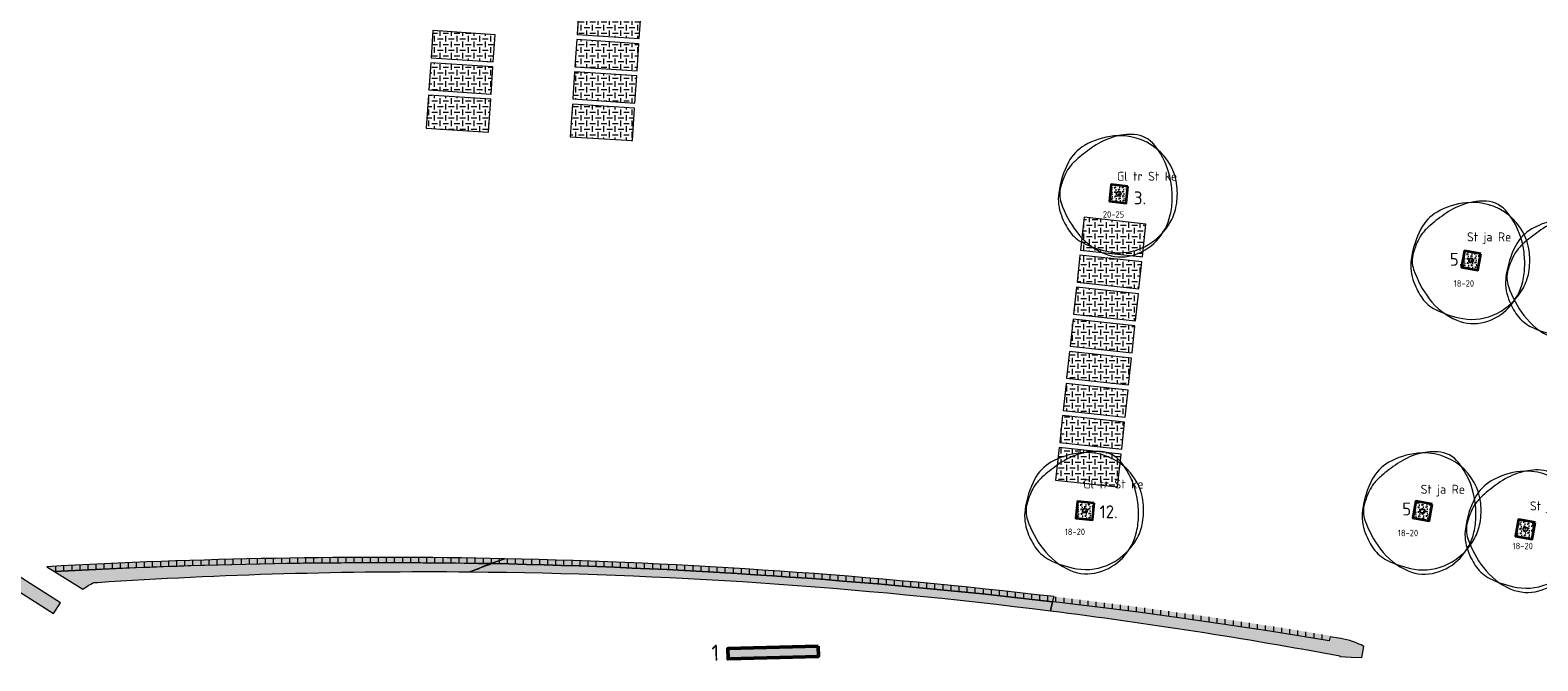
# Model space of a CAD drawing. Header units: metres. Extents: x 167415 to 168367, y 462435 to 462930.
# Tile 126 of 146: x 167482 to 167599, y 462714 to 462763. Entities that reach past the tile are written whole.
import ezdxf
from ezdxf.enums import TextEntityAlignment as Align

# ---------------------------------------------------------------- set-up
doc = ezdxf.new("R2010")
doc.units = ezdxf.units.M
doc.header["$LTSCALE"] = 0.2
for name, color, linetype, lineweight in [('N-PV-GR-BOOM-afmeting', 90, 'Continuous', 25), ('N-PV-GR-BOOM-GRANULAAT-S', 90, 'Continuous', 20), ('N-WE-GR-BEPLANTING_CULTUUR-A-200', 46, 'Continuous', 18), ('N-WE-GR-BEPLANTING_CULTUUR-G', 46, 'Continuous', 35), ('N-WE-GR-BEPLANTING_CULTUUR-T35', 46, 'Continuous', 35), ('N-WE-GR-KRUIDEN-G 1 vochtig onderlangs greppels en wadi', 90, 'Continuous', 50), ('N-WE-GR-KRUIDEN-G 1 vochtig onderlangs greppels en wadi_T', 90, 'Continuous', 20), ('N-WE-GR-KRUIDEN-G 2 droog  beheergroep wadimengsel-A', 253, 'Continuous', 35), ('N-WE-VH-VERHARDING_GRASPLAAT-G', 72, 'Continuous', 18), ('N-WE-VH-VERHARDING_TEGEL_GRAS-A', 72, 'Continuous', 18), ('N-WE-VH-VERHARDING_TTE-A', 252, 'Continuous', 13), ('N_WE_GR_GRAS_WRM_RVA kruidenmengsel 2_B102-A', 141, 'Continuous', 18), ('N_WE_GR_GRAS_WRM_RVA kruidenmengsel 2_B102-G', 141, 'Continuous', 18), ('N_WE_GR_GRAS_WRM_RVA kruidenmengsel 2_B102_TTE-G', 141, 'Continuous', 18), ('N_WE_GR_GRAS_WRM_RVA kruidenmengsel 2_B102_TTE_A', 141, 'Continuous', 18), ('N_WE_GR_GRAS_WRM_RVA kruidenmengsel Barneveld_B116-A', 83, 'Continuous', 18), ('N_WE_GR_GRAS_WRM_RVA kruidenmengsel Barneveld_B116-G', 83, 'Continuous', 18), ('N_WE_GR_GRAS_WRM_RVA kruidenmengsel Barneveld_B116_TTE-A', 83, 'Continuous', 18), ('N_WE_GR_GRAS_WRM_RVA kruidenmengsel Barneveld_B116_TTE-G', 83, 'Continuous', 18)]:
    doc.layers.add(name, color=color, linetype=linetype, lineweight=lineweight)
doc.styles.add('NLCS-ISO-M200-T25', font='NLCS-ISO.ttf', dxfattribs={"height": 0.5})
doc.styles.add('NLCS-ISO-M200-T35', font='NLCS-ISO.ttf', dxfattribs={"height": 0.7000000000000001})
doc.styles.add('NLCS-ISO-M500-T25', font='NLCS-ISO.ttf', dxfattribs={"height": 1.25})
pattern_1 = [(92.99999999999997, (0, 0), (-0.30865369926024, 0.1572666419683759), [0.1154704, -0.23094]), (92.99999999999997, (-0.1089278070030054, 0.1677341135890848), (-0.30865369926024, 0.1572666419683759), [0.1154704, -0.23094]), (333, (-0.1089278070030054, 0.1677341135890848), (0.2905237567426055, 0.1886686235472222), [0.1154704, -0.23094])]
pattern_2 = [(0, (0, 0), (0.4375, 0.4375), [0.4375, -0.4375]), (90, (0.21875, 0.21875), (-0.4374999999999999, 0.4375), [0.4375, -0.4375])]

# ---------------------------------------------------------------- blocks, each defined once
blk = doc.blocks.new('*U35')
at = {"linetype": 'Continuous'}
blk.add_circle((0, 0), 0.1845092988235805, dxfattribs=at)
blk.add_circle((0, 0), 0.15)
for centre, radius, start, end in [((-1.04000423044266, 0.9606120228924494), 3.220049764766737, 119.9474720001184, 152.2845150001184), ((6.673480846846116, -8.892264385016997), 15.23380010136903, 124.4457860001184, 130.3031460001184), ((0.1954232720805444, -1.18369016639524), 5.69477568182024, 95.77430700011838, 119.9477920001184), ((1.167773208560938, -0.8648117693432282), 5.499689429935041, 106.3688740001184, 124.4477540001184), ((0.9143825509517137, -0.002301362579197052), 4.600723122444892, 86.58911100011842, 106.3682710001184), ((0.07970034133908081, -0.03998979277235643), 4.545240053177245, 51.53933000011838, 95.77344500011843), ((1.056161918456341, 2.378944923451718), 2.21526890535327, 38.20985000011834, 86.5854950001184), ((0.2288267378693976, 0.1477590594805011), 4.305464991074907, 6.022262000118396, 51.53931800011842), ((2.460397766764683, -0.8782636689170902), 7.174070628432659, 152.2851410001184, 172.4003910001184), ((-0.3515115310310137, -0.6099093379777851), 4.373408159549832, 130.3005070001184, 141.2454220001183), ((2.154547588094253, -1.37596471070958), 6.924367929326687, 154.9923550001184, 163.7785190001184), ((-1.549780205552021, 0.3518966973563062), 2.836877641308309, 141.2443700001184, 154.9906160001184), ((-1.102603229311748, -0.4029311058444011), 3.57950533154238, 172.3996280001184, 201.0284730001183), ((-2.504075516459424, -0.0205774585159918), 2.072584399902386, 163.7796780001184, 199.3827820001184), ((-2.823502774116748, -0.2440311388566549), 6.971300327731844, 358.8883060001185, 9.983350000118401), ((-0.9877565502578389, 0.01932567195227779), 5.528817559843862, 350.2300720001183, 6.023218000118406), ((3.469242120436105, 2.080817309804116), 8.404750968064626, 199.3819430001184, 216.8465580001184), ((-1.978632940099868, -0.2603525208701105), 6.126276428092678, 347.0492550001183, 358.8876950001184), ((0.6392974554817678, -0.2608628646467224), 3.877806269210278, 331.3473820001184, 350.2303160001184), ((1.476309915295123, 0.5879067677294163), 6.342209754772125, 201.0235440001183, 207.8216400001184), ((-0.1795833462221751, 0.1865259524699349), 4.810936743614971, 296.8801270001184, 331.3479920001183), ((-0.2560194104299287, -0.6565432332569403), 4.358694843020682, 316.7621770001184, 347.0498660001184), ((0.1673832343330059, -0.1029643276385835), 4.862144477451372, 207.8203580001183, 215.5805050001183), ((-1.507113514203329, -1.300645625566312), 2.803406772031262, 215.5851440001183, 243.3800810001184), ((0.9177623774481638, 0.1688468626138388), 5.216390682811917, 216.8467250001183, 247.0462340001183), ((0.6477036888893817, 2.999956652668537), 7.613650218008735, 243.3843840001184, 260.1467900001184), ((0.1648026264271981, -1.608874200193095), 3.285778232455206, 247.0471650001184, 285.3699040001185), ((0.07267107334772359, -0.3112232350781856), 4.252909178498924, 260.1457210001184, 296.8807070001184), ((-0.04137638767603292, -0.8584661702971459), 4.063995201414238, 285.3685610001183, 316.7631230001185)]:
    blk.add_arc(centre, radius, start, end, dxfattribs=at)
blk.add_arc((-2.118072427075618, -0.1198345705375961), 6.255027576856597, 9.983148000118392, 38.20995300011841)
at = {"style": 'NLCS-ISO-M200-T35'}
blk.add_attdef('#._SOORT_TYPE', text='', height=0.7000000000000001, dxfattribs=at).set_placement((0.3505287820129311, 1.252686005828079), align=Align.BOTTOM_LEFT)
blk = doc.blocks.new('*U36')
at = {"linetype": 'Continuous'}
blk.add_circle((0, 0), 0.1845092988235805, dxfattribs=at)
blk.add_circle((0, 0), 0.15)
for centre, radius, start, end in [((-1.04000423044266, 0.9606120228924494), 3.220049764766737, 119.9474720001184, 152.2845150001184), ((6.673480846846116, -8.892264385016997), 15.23380010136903, 124.4457860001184, 130.3031460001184), ((0.1954232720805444, -1.18369016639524), 5.69477568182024, 95.77430700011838, 119.9477920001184), ((1.167773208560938, -0.8648117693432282), 5.499689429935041, 106.3688740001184, 124.4477540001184), ((0.9143825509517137, -0.002301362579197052), 4.600723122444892, 86.58911100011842, 106.3682710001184), ((0.07970034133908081, -0.03998979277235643), 4.545240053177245, 51.53933000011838, 95.77344500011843), ((1.056161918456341, 2.378944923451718), 2.21526890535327, 38.20985000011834, 86.5854950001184), ((0.2288267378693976, 0.1477590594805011), 4.305464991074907, 6.022262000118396, 51.53931800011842), ((2.460397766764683, -0.8782636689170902), 7.174070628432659, 152.2851410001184, 172.4003910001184), ((-0.3515115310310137, -0.6099093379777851), 4.373408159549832, 130.3005070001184, 141.2454220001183), ((2.154547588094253, -1.37596471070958), 6.924367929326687, 154.9923550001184, 163.7785190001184), ((-1.549780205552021, 0.3518966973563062), 2.836877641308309, 141.2443700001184, 154.9906160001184), ((-1.102603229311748, -0.4029311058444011), 3.57950533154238, 172.3996280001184, 201.0284730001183), ((-2.504075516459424, -0.0205774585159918), 2.072584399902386, 163.7796780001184, 199.3827820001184), ((-2.823502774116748, -0.2440311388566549), 6.971300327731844, 358.8883060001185, 9.983350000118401), ((-0.9877565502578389, 0.01932567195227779), 5.528817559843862, 350.2300720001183, 6.023218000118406), ((3.469242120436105, 2.080817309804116), 8.404750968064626, 199.3819430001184, 216.8465580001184), ((-1.978632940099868, -0.2603525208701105), 6.126276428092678, 347.0492550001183, 358.8876950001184), ((0.6392974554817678, -0.2608628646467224), 3.877806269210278, 331.3473820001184, 350.2303160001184), ((1.476309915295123, 0.5879067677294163), 6.342209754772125, 201.0235440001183, 207.8216400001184), ((-0.1795833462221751, 0.1865259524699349), 4.810936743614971, 296.8801270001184, 331.3479920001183), ((-0.2560194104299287, -0.6565432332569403), 4.358694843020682, 316.7621770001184, 347.0498660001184), ((0.1673832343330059, -0.1029643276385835), 4.862144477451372, 207.8203580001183, 215.5805050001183), ((-1.507113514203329, -1.300645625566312), 2.803406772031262, 215.5851440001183, 243.3800810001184), ((0.9177623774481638, 0.1688468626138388), 5.216390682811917, 216.8467250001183, 247.0462340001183), ((0.6477036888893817, 2.999956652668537), 7.613650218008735, 243.3843840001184, 260.1467900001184), ((0.1648026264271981, -1.608874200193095), 3.285778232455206, 247.0471650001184, 285.3699040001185), ((0.07267107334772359, -0.3112232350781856), 4.252909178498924, 260.1457210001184, 296.8807070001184), ((-0.04137638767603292, -0.8584661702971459), 4.063995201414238, 285.3685610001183, 316.7631230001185)]:
    blk.add_arc(centre, radius, start, end, dxfattribs=at)
blk.add_arc((-2.118072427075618, -0.1198345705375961), 6.255027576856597, 9.983148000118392, 38.20995300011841)
at = {"style": 'NLCS-ISO-M200-T35'}
blk.add_attdef('#._SOORT_TYPE', text='', height=0.7000000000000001, dxfattribs=at).set_placement((-0.141237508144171, 1.124926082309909), align=Align.BOTTOM_LEFT)
blk = doc.blocks.new('*U37')
at = {"linetype": 'Continuous'}
blk.add_circle((0, 0), 0.1845092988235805, dxfattribs=at)
blk.add_circle((0, 0), 0.15)
for centre, radius, start, end in [((-1.04000423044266, 0.9606120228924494), 3.220049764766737, 119.9474720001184, 152.2845150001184), ((6.673480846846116, -8.892264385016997), 15.23380010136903, 124.4457860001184, 130.3031460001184), ((0.1954232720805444, -1.18369016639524), 5.69477568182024, 95.77430700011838, 119.9477920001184), ((1.167773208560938, -0.8648117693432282), 5.499689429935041, 106.3688740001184, 124.4477540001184), ((0.9143825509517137, -0.002301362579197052), 4.600723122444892, 86.58911100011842, 106.3682710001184), ((0.07970034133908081, -0.03998979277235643), 4.545240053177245, 51.53933000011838, 95.77344500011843), ((1.056161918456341, 2.378944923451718), 2.21526890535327, 38.20985000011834, 86.5854950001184), ((0.2288267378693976, 0.1477590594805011), 4.305464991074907, 6.022262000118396, 51.53931800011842), ((2.460397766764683, -0.8782636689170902), 7.174070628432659, 152.2851410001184, 172.4003910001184), ((-0.3515115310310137, -0.6099093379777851), 4.373408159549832, 130.3005070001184, 141.2454220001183), ((2.154547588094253, -1.37596471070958), 6.924367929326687, 154.9923550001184, 163.7785190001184), ((-1.549780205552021, 0.3518966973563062), 2.836877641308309, 141.2443700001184, 154.9906160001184), ((-1.102603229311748, -0.4029311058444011), 3.57950533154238, 172.3996280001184, 201.0284730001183), ((-2.504075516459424, -0.0205774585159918), 2.072584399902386, 163.7796780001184, 199.3827820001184), ((-2.823502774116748, -0.2440311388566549), 6.971300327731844, 358.8883060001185, 9.983350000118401), ((-0.9877565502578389, 0.01932567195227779), 5.528817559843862, 350.2300720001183, 6.023218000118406), ((3.469242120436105, 2.080817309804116), 8.404750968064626, 199.3819430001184, 216.8465580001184), ((-1.978632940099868, -0.2603525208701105), 6.126276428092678, 347.0492550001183, 358.8876950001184), ((0.6392974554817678, -0.2608628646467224), 3.877806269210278, 331.3473820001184, 350.2303160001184), ((1.476309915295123, 0.5879067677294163), 6.342209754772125, 201.0235440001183, 207.8216400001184), ((-0.1795833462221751, 0.1865259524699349), 4.810936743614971, 296.8801270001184, 331.3479920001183), ((-0.2560194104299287, -0.6565432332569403), 4.358694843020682, 316.7621770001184, 347.0498660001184), ((0.1673832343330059, -0.1029643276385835), 4.862144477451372, 207.8203580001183, 215.5805050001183), ((-1.507113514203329, -1.300645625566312), 2.803406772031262, 215.5851440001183, 243.3800810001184), ((0.9177623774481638, 0.1688468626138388), 5.216390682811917, 216.8467250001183, 247.0462340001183), ((0.6477036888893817, 2.999956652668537), 7.613650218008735, 243.3843840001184, 260.1467900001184), ((0.1648026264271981, -1.608874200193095), 3.285778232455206, 247.0471650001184, 285.3699040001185), ((0.07267107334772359, -0.3112232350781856), 4.252909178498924, 260.1457210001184, 296.8807070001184), ((-0.04137638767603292, -0.8584661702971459), 4.063995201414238, 285.3685610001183, 316.7631230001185)]:
    blk.add_arc(centre, radius, start, end, dxfattribs=at)
blk.add_arc((-2.118072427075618, -0.1198345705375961), 6.255027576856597, 9.983148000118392, 38.20995300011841)
at = {"style": 'NLCS-ISO-M200-T35'}
blk.add_attdef('#._SOORT_TYPE', text='', height=0.7000000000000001, dxfattribs=at).set_placement((-0.3276770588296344, 1.270923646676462), align=Align.BOTTOM_LEFT)
blk = doc.blocks.new('*U57')
at = {"linetype": 'Continuous'}
blk.add_circle((0, 0), 0.1845092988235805, dxfattribs=at)
blk.add_circle((0, 0), 0.15)
for centre, radius, start, end in [((-1.04000423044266, 0.9606120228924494), 3.220049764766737, 119.9474720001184, 152.2845150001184), ((6.673480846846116, -8.892264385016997), 15.23380010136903, 124.4457860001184, 130.3031460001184), ((0.1954232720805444, -1.18369016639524), 5.69477568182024, 95.77430700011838, 119.9477920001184), ((1.167773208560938, -0.8648117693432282), 5.499689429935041, 106.3688740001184, 124.4477540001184), ((0.9143825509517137, -0.002301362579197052), 4.600723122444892, 86.58911100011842, 106.3682710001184), ((0.07970034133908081, -0.03998979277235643), 4.545240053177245, 51.53933000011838, 95.77344500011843), ((1.056161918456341, 2.378944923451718), 2.21526890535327, 38.20985000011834, 86.5854950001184), ((0.2288267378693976, 0.1477590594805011), 4.305464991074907, 6.022262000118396, 51.53931800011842), ((2.460397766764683, -0.8782636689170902), 7.174070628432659, 152.2851410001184, 172.4003910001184), ((-0.3515115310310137, -0.6099093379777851), 4.373408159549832, 130.3005070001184, 141.2454220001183), ((2.154547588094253, -1.37596471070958), 6.924367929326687, 154.9923550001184, 163.7785190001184), ((-1.549780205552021, 0.3518966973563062), 2.836877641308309, 141.2443700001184, 154.9906160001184), ((-1.102603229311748, -0.4029311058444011), 3.57950533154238, 172.3996280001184, 201.0284730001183), ((-2.504075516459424, -0.0205774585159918), 2.072584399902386, 163.7796780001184, 199.3827820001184), ((-2.823502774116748, -0.2440311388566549), 6.971300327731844, 358.8883060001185, 9.983350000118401), ((-0.9877565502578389, 0.01932567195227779), 5.528817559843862, 350.2300720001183, 6.023218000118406), ((3.469242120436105, 2.080817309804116), 8.404750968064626, 199.3819430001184, 216.8465580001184), ((-1.978632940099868, -0.2603525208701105), 6.126276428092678, 347.0492550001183, 358.8876950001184), ((0.6392974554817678, -0.2608628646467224), 3.877806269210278, 331.3473820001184, 350.2303160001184), ((1.476309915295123, 0.5879067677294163), 6.342209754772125, 201.0235440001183, 207.8216400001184), ((-0.1795833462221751, 0.1865259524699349), 4.810936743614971, 296.8801270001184, 331.3479920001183), ((-0.2560194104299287, -0.6565432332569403), 4.358694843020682, 316.7621770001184, 347.0498660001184), ((0.1673832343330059, -0.1029643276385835), 4.862144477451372, 207.8203580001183, 215.5805050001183), ((-1.507113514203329, -1.300645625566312), 2.803406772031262, 215.5851440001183, 243.3800810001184), ((0.9177623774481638, 0.1688468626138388), 5.216390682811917, 216.8467250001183, 247.0462340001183), ((0.6477036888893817, 2.999956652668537), 7.613650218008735, 243.3843840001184, 260.1467900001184), ((0.1648026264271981, -1.608874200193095), 3.285778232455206, 247.0471650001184, 285.3699040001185), ((0.07267107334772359, -0.3112232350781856), 4.252909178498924, 260.1457210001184, 296.8807070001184), ((-0.04137638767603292, -0.8584661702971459), 4.063995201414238, 285.3685610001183, 316.7631230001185)]:
    blk.add_arc(centre, radius, start, end, dxfattribs=at)
blk.add_arc((-2.118072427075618, -0.1198345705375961), 6.255027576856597, 9.983148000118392, 38.20995300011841)
at = {"style": 'NLCS-ISO-M200-T35'}
blk.add_attdef('#._SOORT_TYPE', text='', height=0.7000000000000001, dxfattribs=at).set_placement((0.2145824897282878, 1.017220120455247), align=Align.BOTTOM_LEFT)
blk = doc.blocks.new('*U69')
at = {"linetype": 'Continuous'}
blk.add_circle((0, 0), 0.1845092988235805, dxfattribs=at)
blk.add_circle((0, 0), 0.15)
for centre, radius, start, end in [((-1.04000423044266, 0.9606120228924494), 3.220049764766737, 119.9474720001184, 152.2845150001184), ((6.673480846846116, -8.892264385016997), 15.23380010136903, 124.4457860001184, 130.3031460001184), ((0.1954232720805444, -1.18369016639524), 5.69477568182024, 95.77430700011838, 119.9477920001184), ((1.167773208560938, -0.8648117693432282), 5.499689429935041, 106.3688740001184, 124.4477540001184), ((0.9143825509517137, -0.002301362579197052), 4.600723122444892, 86.58911100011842, 106.3682710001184), ((0.07970034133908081, -0.03998979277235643), 4.545240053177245, 51.53933000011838, 95.77344500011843), ((1.056161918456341, 2.378944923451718), 2.21526890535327, 38.20985000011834, 86.5854950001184), ((0.2288267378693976, 0.1477590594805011), 4.305464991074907, 6.022262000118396, 51.53931800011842), ((2.460397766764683, -0.8782636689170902), 7.174070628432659, 152.2851410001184, 172.4003910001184), ((-0.3515115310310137, -0.6099093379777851), 4.373408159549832, 130.3005070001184, 141.2454220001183), ((2.154547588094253, -1.37596471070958), 6.924367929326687, 154.9923550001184, 163.7785190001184), ((-1.549780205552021, 0.3518966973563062), 2.836877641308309, 141.2443700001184, 154.9906160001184), ((-1.102603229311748, -0.4029311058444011), 3.57950533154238, 172.3996280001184, 201.0284730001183), ((-2.504075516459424, -0.0205774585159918), 2.072584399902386, 163.7796780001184, 199.3827820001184), ((-2.823502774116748, -0.2440311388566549), 6.971300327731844, 358.8883060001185, 9.983350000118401), ((-0.9877565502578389, 0.01932567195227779), 5.528817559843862, 350.2300720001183, 6.023218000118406), ((3.469242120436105, 2.080817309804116), 8.404750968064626, 199.3819430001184, 216.8465580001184), ((-1.978632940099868, -0.2603525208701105), 6.126276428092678, 347.0492550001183, 358.8876950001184), ((0.6392974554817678, -0.2608628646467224), 3.877806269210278, 331.3473820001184, 350.2303160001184), ((1.476309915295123, 0.5879067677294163), 6.342209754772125, 201.0235440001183, 207.8216400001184), ((-0.1795833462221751, 0.1865259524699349), 4.810936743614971, 296.8801270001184, 331.3479920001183), ((-0.2560194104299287, -0.6565432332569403), 4.358694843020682, 316.7621770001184, 347.0498660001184), ((0.1673832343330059, -0.1029643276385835), 4.862144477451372, 207.8203580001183, 215.5805050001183), ((-1.507113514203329, -1.300645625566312), 2.803406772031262, 215.5851440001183, 243.3800810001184), ((0.9177623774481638, 0.1688468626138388), 5.216390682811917, 216.8467250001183, 247.0462340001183), ((0.6477036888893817, 2.999956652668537), 7.613650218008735, 243.3843840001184, 260.1467900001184), ((0.1648026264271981, -1.608874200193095), 3.285778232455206, 247.0471650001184, 285.3699040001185), ((0.07267107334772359, -0.3112232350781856), 4.252909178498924, 260.1457210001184, 296.8807070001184), ((-0.04137638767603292, -0.8584661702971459), 4.063995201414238, 285.3685610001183, 316.7631230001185)]:
    blk.add_arc(centre, radius, start, end, dxfattribs=at)
blk.add_arc((-2.118072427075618, -0.1198345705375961), 6.255027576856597, 9.983148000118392, 38.20995300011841)
at = {"style": 'NLCS-ISO-M200-T35'}
blk.add_attdef('#._SOORT_TYPE', text='', height=0.7000000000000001, dxfattribs=at).set_placement((-0.141237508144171, 0.8002734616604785), align=Align.BOTTOM_LEFT)
blk = doc.blocks.new('*U70')
at = {"linetype": 'Continuous'}
blk.add_circle((0, 0), 0.1845092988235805, dxfattribs=at)
blk.add_circle((0, 0), 0.15)
for centre, radius, start, end in [((-1.04000423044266, 0.9606120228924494), 3.220049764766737, 119.9474720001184, 152.2845150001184), ((6.673480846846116, -8.892264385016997), 15.23380010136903, 124.4457860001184, 130.3031460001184), ((0.1954232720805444, -1.18369016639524), 5.69477568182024, 95.77430700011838, 119.9477920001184), ((1.167773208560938, -0.8648117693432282), 5.499689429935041, 106.3688740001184, 124.4477540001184), ((0.9143825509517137, -0.002301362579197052), 4.600723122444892, 86.58911100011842, 106.3682710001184), ((0.07970034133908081, -0.03998979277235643), 4.545240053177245, 51.53933000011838, 95.77344500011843), ((1.056161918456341, 2.378944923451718), 2.21526890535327, 38.20985000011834, 86.5854950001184), ((0.2288267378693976, 0.1477590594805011), 4.305464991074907, 6.022262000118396, 51.53931800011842), ((2.460397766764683, -0.8782636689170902), 7.174070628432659, 152.2851410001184, 172.4003910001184), ((-0.3515115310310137, -0.6099093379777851), 4.373408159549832, 130.3005070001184, 141.2454220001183), ((2.154547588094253, -1.37596471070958), 6.924367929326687, 154.9923550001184, 163.7785190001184), ((-1.549780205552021, 0.3518966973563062), 2.836877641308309, 141.2443700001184, 154.9906160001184), ((-1.102603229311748, -0.4029311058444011), 3.57950533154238, 172.3996280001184, 201.0284730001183), ((-2.504075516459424, -0.0205774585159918), 2.072584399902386, 163.7796780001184, 199.3827820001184), ((-2.823502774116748, -0.2440311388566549), 6.971300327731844, 358.8883060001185, 9.983350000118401), ((-0.9877565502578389, 0.01932567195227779), 5.528817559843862, 350.2300720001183, 6.023218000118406), ((3.469242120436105, 2.080817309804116), 8.404750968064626, 199.3819430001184, 216.8465580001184), ((-1.978632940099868, -0.2603525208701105), 6.126276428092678, 347.0492550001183, 358.8876950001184), ((0.6392974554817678, -0.2608628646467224), 3.877806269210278, 331.3473820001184, 350.2303160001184), ((1.476309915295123, 0.5879067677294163), 6.342209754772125, 201.0235440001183, 207.8216400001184), ((-0.1795833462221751, 0.1865259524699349), 4.810936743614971, 296.8801270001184, 331.3479920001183), ((-0.2560194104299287, -0.6565432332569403), 4.358694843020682, 316.7621770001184, 347.0498660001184), ((0.1673832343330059, -0.1029643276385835), 4.862144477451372, 207.8203580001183, 215.5805050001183), ((-1.507113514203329, -1.300645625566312), 2.803406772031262, 215.5851440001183, 243.3800810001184), ((0.9177623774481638, 0.1688468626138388), 5.216390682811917, 216.8467250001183, 247.0462340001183), ((0.6477036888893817, 2.999956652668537), 7.613650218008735, 243.3843840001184, 260.1467900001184), ((0.1648026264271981, -1.608874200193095), 3.285778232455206, 247.0471650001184, 285.3699040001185), ((0.07267107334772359, -0.3112232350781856), 4.252909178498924, 260.1457210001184, 296.8807070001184), ((-0.04137638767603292, -0.8584661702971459), 4.063995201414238, 285.3685610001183, 316.7631230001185)]:
    blk.add_arc(centre, radius, start, end, dxfattribs=at)
blk.add_arc((-2.118072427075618, -0.1198345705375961), 6.255027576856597, 9.983148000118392, 38.20995300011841)
at = {"style": 'NLCS-ISO-M200-T35'}
blk.add_attdef('#._SOORT_TYPE', text='', height=0.7000000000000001, dxfattribs=at).set_placement((-0.141237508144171, 1.507091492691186), align=Align.BOTTOM_LEFT)

msp = doc.modelspace()

# ---------------------------------------------------------------- hatches: boundary and pattern name
at = {"layer": 'N-WE-GR-BEPLANTING_CULTUUR-A-200', "ltscale": 0.1, "transparency": 33554687}
h = msp.add_hatch(dxfattribs=at)
h.set_pattern_fill('AGR-BEPLANTING_SOORT_02', color=256, scale=0.08, angle=33, pattern_type=2)
h.set_pattern_definition(pattern_1)
h.paths.add_polyline_path([(167567.4564788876, 462751.1248039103), (167566.163985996, 462751.2643106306), (167566.0244792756, 462749.971817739), (167567.3169721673, 462749.8323110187)])
h = msp.add_hatch(dxfattribs=at)
h.set_pattern_fill('AGR-BEPLANTING_SOORT_02', color=256, scale=0.08, angle=33, pattern_type=2)
h.set_pattern_definition(pattern_1)
h.paths.add_polyline_path([(167594.8069475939, 462745.9057962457), (167593.526993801, 462746.1332127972), (167593.2995772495, 462744.8532590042), (167594.5795310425, 462744.6258424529)])
h = msp.add_hatch(dxfattribs=at)
h.set_pattern_fill('AGR-BEPLANTING_SOORT_02', color=256, scale=0.08, angle=33, pattern_type=2)
h.set_pattern_definition(pattern_1)
h.paths.add_polyline_path([(167564.8456202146, 462726.5631464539), (167563.5531273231, 462726.7026531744), (167563.4136206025, 462725.4101602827), (167564.7061134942, 462725.2706535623)])
h = msp.add_hatch(dxfattribs=at)
h.set_pattern_fill('AGR-BEPLANTING_SOORT_02', color=256, scale=0.08, angle=33, pattern_type=2)
h.set_pattern_definition(pattern_1)
h.paths.add_polyline_path([(167591.0316517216, 462726.4867863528), (167589.7516979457, 462726.7142029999), (167589.5242812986, 462725.4342492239), (167590.8042350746, 462725.206832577)])
h = msp.add_hatch(dxfattribs=at)
h.set_pattern_fill('AGR-BEPLANTING_SOORT_02', color=256, scale=0.08, angle=33, pattern_type=2)
h.set_pattern_definition(pattern_1)
h.paths.add_polyline_path([(167599.0067484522, 462725.0698064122), (167597.7267946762, 462725.2972230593), (167597.4993780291, 462724.0172692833), (167598.7793318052, 462723.7898526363)])
at = {"layer": 'N-WE-GR-KRUIDEN-G 2 droog  beheergroep wadimengsel-A', "transparency": 33554687}
h = msp.add_hatch(color=256, dxfattribs=at)
h.dxf.hatch_style = 1
h.paths.add_polyline_path([(167543.4440142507, 462715.4864800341), (167536.4466773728, 462715.2934084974), (167536.4687426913, 462714.4937128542), (167543.4660795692, 462714.6867843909)])
at = {"layer": 'N-WE-VH-VERHARDING_TEGEL_GRAS-A', "transparency": 33554687}
h = msp.add_hatch(dxfattribs=at)
h.set_pattern_fill('AGR-GRAS_GESTABILISEERD-SO', color=256, scale=7, style=0, pattern_type=2)
h.set_pattern_definition(pattern_2)
h.paths.add_polyline_path([(167529.7201214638, 462764.6713827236), (167524.9054864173, 462764.9929167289), (167524.7655545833, 462762.8975840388), (167529.5801896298, 462762.5760500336)])
h = msp.add_hatch(dxfattribs=at)
h.set_pattern_fill('AGR-GRAS_GESTABILISEERD-SO', color=256, scale=7, style=0, pattern_type=2)
h.set_pattern_definition(pattern_2)
h.paths.add_polyline_path([(167518.4083520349, 462762.8743979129), (167513.5859818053, 462763.1964484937), (167513.4460499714, 462761.1011158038), (167518.2689058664, 462760.7790327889)])
h = msp.add_hatch(dxfattribs=at)
h.set_pattern_fill('AGR-GRAS_GESTABILISEERD-SO', color=256, scale=7, style=0, pattern_type=2)
h.set_pattern_definition(pattern_2)
h.paths.add_polyline_path([(167529.5535359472, 462762.176939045), (167524.7389009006, 462762.4984730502), (167524.5989690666, 462760.4031403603), (167529.4136041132, 462760.081606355)])
h = msp.add_hatch(dxfattribs=at)
h.set_pattern_fill('AGR-GRAS_GESTABILISEERD-SO', color=256, scale=7, style=0, pattern_type=2)
h.set_pattern_definition(pattern_2)
h.paths.add_polyline_path([(167518.2423446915, 462760.3799156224), (167513.4193962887, 462760.7020048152), (167513.2794644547, 462758.6066721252), (167518.1028985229, 462758.2845504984)])
h = msp.add_hatch(dxfattribs=at)
h.set_pattern_fill('AGR-GRAS_GESTABILISEERD-SO', color=256, scale=7, style=0, pattern_type=2)
h.set_pattern_definition(pattern_2)
h.paths.add_polyline_path([(167529.3869504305, 462759.6824953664), (167524.572315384, 462760.0040293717), (167524.43238355, 462757.9086966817), (167529.2470185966, 462757.5871626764)])
h = msp.add_hatch(dxfattribs=at)
h.set_pattern_fill('AGR-GRAS_GESTABILISEERD-SO', color=256, scale=7, style=0, pattern_type=2)
h.set_pattern_definition(pattern_2)
h.paths.add_polyline_path([(167518.076337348, 462757.8854333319), (167513.2528107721, 462758.2075611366), (167513.0803148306, 462755.6246150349), (167517.9069173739, 462755.3396717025)])
h = msp.add_hatch(dxfattribs=at)
h.set_pattern_fill('AGR-GRAS_GESTABILISEERD-SO', color=256, scale=7, style=0, pattern_type=2)
h.set_pattern_definition(pattern_2)
h.paths.add_polyline_path([(167529.2203649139, 462757.1880516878), (167524.4057298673, 462757.5095856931), (167524.2358649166, 462754.9660359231), (167529.0529809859, 462754.6816526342)])
h = msp.add_hatch(dxfattribs=at)
h.set_pattern_fill('AGR-GRAS_GESTABILISEERD-SO', color=256, scale=7, style=0, pattern_type=2)
h.set_pattern_definition(pattern_2)
h.paths.add_polyline_path([(167568.8515515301, 462748.2082524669), (167564.0491562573, 462748.7266045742), (167563.7756323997, 462746.1924783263), (167568.5780276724, 462745.6741262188)])
h = msp.add_hatch(dxfattribs=at)
h.set_pattern_fill('AGR-GRAS_GESTABILISEERD-SO', color=256, scale=7, style=0, pattern_type=2)
h.set_pattern_definition(pattern_2)
h.paths.add_polyline_path([(167568.5351025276, 462745.2764360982), (167563.732707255, 462745.7947882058), (167563.5073502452, 462743.706915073), (167568.3097455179, 462743.1885629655)])
h = msp.add_hatch(dxfattribs=at)
h.set_pattern_fill('AGR-GRAS_GESTABILISEERD-SO', color=256, scale=7, style=0, pattern_type=2)
h.set_pattern_definition(pattern_2)
h.paths.add_polyline_path([(167568.2668203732, 462742.790872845), (167563.4644251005, 462743.3092249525), (167563.2390680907, 462741.2213518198), (167568.0414633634, 462740.7029997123)])
h = msp.add_hatch(dxfattribs=at)
h.set_pattern_fill('AGR-GRAS_GESTABILISEERD-SO', color=256, scale=7, style=0, pattern_type=2)
h.set_pattern_definition(pattern_2)
h.paths.add_polyline_path([(167567.9985382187, 462740.3053095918), (167563.196142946, 462740.8236616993), (167562.9707859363, 462738.7357885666), (167567.7731812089, 462738.2174364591)])
h = msp.add_hatch(dxfattribs=at)
h.set_pattern_fill('AGR-GRAS_GESTABILISEERD-SO', color=256, scale=7, style=0, pattern_type=2)
h.set_pattern_definition(pattern_2)
h.paths.add_polyline_path([(167567.7302560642, 462737.8197463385), (167562.9278607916, 462738.3380984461), (167562.7025037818, 462736.2502253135), (167567.5048990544, 462735.731873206)])
h = msp.add_hatch(dxfattribs=at)
h.set_pattern_fill('AGR-GRAS_GESTABILISEERD-SO', color=256, scale=7, style=0, pattern_type=2)
h.set_pattern_definition(pattern_2)
h.paths.add_polyline_path([(167567.4619739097, 462735.3341830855), (167562.6595786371, 462735.852535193), (167562.4342216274, 462733.7646620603), (167567.2366169, 462733.2463099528)])
h = msp.add_hatch(dxfattribs=at)
h.set_pattern_fill('AGR-GRAS_GESTABILISEERD-SO', color=256, scale=7, style=0, pattern_type=2)
h.set_pattern_definition(pattern_2)
h.paths.add_polyline_path([(167567.1936917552, 462732.8486198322), (167562.3912964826, 462733.3669719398), (167562.1659394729, 462731.2790988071), (167566.9683347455, 462730.7607466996)])
h = msp.add_hatch(dxfattribs=at)
h.set_pattern_fill('AGR-GRAS_GESTABILISEERD-SO', color=256, scale=7, style=0, pattern_type=2)
h.set_pattern_definition(pattern_2)
h.paths.add_polyline_path([(167566.9254096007, 462730.363056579), (167562.1230143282, 462730.8814086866), (167561.8492425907, 462728.3449858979), (167566.6516378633, 462727.8266337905)])
at = {"layer": 'N-WE-VH-VERHARDING_TTE-A', "transparency": 33554687}
h = msp.add_hatch(dxfattribs=at)
h.set_pattern_fill('ANSI31', color=256, scale=5, angle=45)
h.set_pattern_definition([(90, (0, 0), (-0.6250000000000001, 0), [])])
edge = h.paths.add_edge_path()
edge.add_line((167487.5889742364, 462721.8307265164), (167483.6790992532, 462721.6397979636))
edge.add_arc((167560.0685618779, 462840.8704973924), 141.6026471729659, 237.3528741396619, 237.6329407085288)
edge.add_line((167484.2628191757, 462721.2678257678), (167487.608483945, 462721.4312025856))
edge.add_arc((167509.5084708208, 462272.9586742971), 449.0069242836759, 80.57199491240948, 92.79566926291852, ccw=False)
edge.add_line((167583.0594691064, 462715.900508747), (167583.1249923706, 462716.2951056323))
edge.add_arc((167509.5084708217, 462272.9586743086), 449.4069242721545, 80.5719949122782, 92.7956692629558)
at = {"layer": 'N_WE_GR_GRAS_WRM_RVA kruidenmengsel 2_B102-A', "transparency": 33554687}
h = msp.add_hatch(color=256, dxfattribs=at)
h.dxf.hatch_style = 1
edge = h.paths.add_edge_path()
edge.add_line((167518.1201258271, 462721.8830080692), (167509.9550279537, 462721.9653765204))
edge.add_line((167509.9550279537, 462721.9653765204), (167503.5291316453, 462721.9257839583))
edge.add_line((167503.5291316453, 462721.9257839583), (167494.6250000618, 462721.7188556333))
edge.add_line((167494.6250000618, 462721.7188556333), (167489.1067427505, 462721.5018578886))
edge.add_line((167489.1067427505, 462721.5018578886), (167485.3125041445, 462721.3190843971))
edge.add_line((167485.3125041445, 462721.3190843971), (167484.2669751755, 462721.2680287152))
edge.add_line((167484.2669751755, 462721.2680287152), (167486.4550867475, 462719.9061804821))
edge.add_arc((167490.5974386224, 462713.892134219), 7.302590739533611, 116.7061789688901, 124.55827464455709, ccw=False)
edge.add_line((167487.315542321, 462720.4157059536), (167487.6039352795, 462720.429788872))
edge.add_arc((167513.0211521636, 462333.655347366), 387.6086989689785, 89.48909793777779, 93.75983553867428, ccw=False)
edge.add_line((167516.477383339, 462721.248636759), (167516.9453208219, 462721.4345215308))
edge.add_arc((167566.7809760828, 462592.6535686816), 138.0873866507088, 110.63367271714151, 111.15544164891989, ccw=False)
h = msp.add_hatch(color=256, dxfattribs=at)
h.dxf.hatch_style = 1
h.paths.add_polyline_path([(167481.1795162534, 462721.1172607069), (167472.1968707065, 462720.6786166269), (167472.2456449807, 462719.6798068), (167480.9102047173, 462720.1029179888), (167484.1924396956, 462718.00916227), (167484.7302400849, 462718.8522344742)])
h = msp.add_hatch(color=256, dxfattribs=at)
h.dxf.hatch_style = 1
edge = h.paths.add_edge_path()
edge.add_arc((167582.985593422, 462710.3542859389), 5.802619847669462, 61.80438102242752, 80.46181983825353)
edge.add_line((167583.9471153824, 462716.0766868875), (167583.120165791, 462716.2148115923))
edge.add_line((167583.120165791, 462716.2148115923), (167583.0594691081, 462715.900508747))
edge.add_line((167583.0594691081, 462715.900508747), (167578.4512031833, 462716.6411257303))
edge.add_line((167578.4512031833, 462716.6411257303), (167574.7755189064, 462717.1967078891))
edge.add_line((167574.7755189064, 462717.1967078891), (167571.4096777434, 462717.678202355))
edge.add_line((167571.4096777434, 462717.678202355), (167568.2467733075, 462718.1069977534))
edge.add_line((167568.2467733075, 462718.1069977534), (167565.9815062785, 462718.400044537))
edge.add_line((167565.9815062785, 462718.400044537), (167563.3898230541, 462718.7209628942))
edge.add_line((167563.3898230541, 462718.7209628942), (167562.1482281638, 462718.8692864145))
edge.add_line((167562.1482281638, 462718.8692864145), (167561.6134561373, 462718.9320911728))
edge.add_line((167561.6134561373, 462718.9320911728), (167561.4409925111, 462718.228976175))
edge.add_arc((167512.8046238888, 462332.3879123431), 388.8943595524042, 79.46940254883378, 82.81559514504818, ccw=False)
edge.add_line((167583.8791839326, 462714.7322987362), (167583.8765680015, 462714.6801414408))
edge.add_line((167583.8765680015, 462714.6801414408), (167584.7395815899, 462714.6368572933))
edge.add_line((167584.7395815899, 462714.6368572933), (167585.5702299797, 462714.595196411))
edge.add_line((167585.5702299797, 462714.595196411), (167585.7272348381, 462715.4683644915))
at = {"layer": 'N_WE_GR_GRAS_WRM_RVA kruidenmengsel 2_B102_TTE_A', "transparency": 33554687}
h = msp.add_hatch(color=256, dxfattribs=at)
h.dxf.hatch_style = 1
edge = h.paths.add_edge_path()
edge.add_line((167518.1201258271, 462721.8830080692), (167519.1338272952, 462722.2625092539))
edge.add_arc((167509.4895195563, 462261.7337676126), 460.6297152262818, 88.8002977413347, 93.21213121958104)
edge.add_line((167483.6790992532, 462721.6397979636), (167484.2669751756, 462721.2680287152))
edge.add_arc((167509.5050076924, 462264.0495695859), 457.9144872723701, 88.92198424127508, 93.15946729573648, ccw=False)
h = msp.add_hatch(color=256, dxfattribs=at)
h.dxf.hatch_style = 1
edge = h.paths.add_edge_path()
edge.add_line((167561.6134561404, 462718.9320911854), (167561.7268325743, 462719.3215606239))
edge.add_arc((167509.5084707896, 462272.9586740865), 449.4069244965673, 80.57092488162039, 83.32750546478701, ccw=False)
edge.add_line((167583.1332719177, 462716.2937307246), (167583.0594690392, 462715.9005087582))
edge.add_arc((167508.1224593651, 462263.1537554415), 458.906502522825, 80.60181430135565, 83.30628089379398)
at = {"layer": 'N_WE_GR_GRAS_WRM_RVA kruidenmengsel Barneveld_B116-A', "transparency": 33554687}
h = msp.add_hatch(color=256, dxfattribs=at)
h.dxf.hatch_style = 1
edge = h.paths.add_edge_path()
edge.add_arc((167509.5084714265, 462272.9586742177), 449.0069242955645, 83.33610035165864, 88.90105714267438)
edge.add_arc((167561.2773201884, 462607.1505232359), 122.5809950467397, 110.6141058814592, 111.4432591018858)
edge.add_arc((167513.079790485, 462334.2357216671), 387.0255460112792, 82.82180689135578, 89.49896049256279, ccw=False)
edge.add_line((167561.4408089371, 462718.2278897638), (167561.6134561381, 462718.9320911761))
at = {"layer": 'N_WE_GR_GRAS_WRM_RVA kruidenmengsel Barneveld_B116_TTE-A', "transparency": 33554687}
h = msp.add_hatch(color=256, dxfattribs=at)
h.dxf.hatch_style = 1
edge = h.paths.add_edge_path()
edge.add_line((167519.1338272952, 462722.2625092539), (167518.1201258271, 462721.8830080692))
edge.add_arc((167509.5084708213, 462272.9586742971), 449.0069242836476, 83.33610027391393, 88.90103756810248, ccw=False)
edge.add_line((167561.6134561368, 462718.932091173), (167561.7268325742, 462719.3215606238))
edge.add_arc((167509.5084708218, 462272.9586743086), 449.4069242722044, 83.32750546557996, 88.77275038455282)

# ---------------------------------------------------------------- linework, layer by layer
at = {"layer": 'N-WE-GR-BEPLANTING_CULTUUR-G', "transparency": 33554687}
for points in [[(167567.4564788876, 462751.1248039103), (167566.163985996, 462751.2643106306), (167566.0244792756, 462749.971817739), (167567.3169721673, 462749.8323110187), (167567.4564788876, 462751.1248039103)], [(167594.8069475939, 462745.9057962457), (167593.526993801, 462746.1332127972), (167593.2995772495, 462744.8532590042), (167594.5795310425, 462744.6258424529), (167594.8069475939, 462745.9057962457)], [(167564.8456202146, 462726.5631464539), (167563.5531273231, 462726.7026531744), (167563.4136206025, 462725.4101602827), (167564.7061134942, 462725.2706535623), (167564.8456202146, 462726.5631464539)], [(167591.0316517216, 462726.4867863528), (167589.7516979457, 462726.7142029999), (167589.5242812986, 462725.4342492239), (167590.8042350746, 462725.206832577), (167591.0316517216, 462726.4867863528)], [(167599.0067484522, 462725.0698064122), (167597.7267946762, 462725.2972230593), (167597.4993780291, 462724.0172692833), (167598.7793318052, 462723.7898526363), (167599.0067484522, 462725.0698064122)]]:
    msp.add_lwpolyline(points, close=True, dxfattribs=at)
at = {"layer": 'N-WE-GR-KRUIDEN-G 1 vochtig onderlangs greppels en wadi', "transparency": 33554687}
msp.add_lwpolyline([(167543.4440142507, 462715.4864800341), (167536.4466773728, 462715.2934084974), (167536.4687426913, 462714.4937128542), (167543.4660795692, 462714.6867843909)], close=True, dxfattribs=at)
at = {"layer": 'N-WE-VH-VERHARDING_GRASPLAAT-G', "transparency": 33554687}
for points in [[(167529.7201214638, 462764.6713827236), (167524.9054864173, 462764.9929167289), (167524.7655545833, 462762.8975840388), (167529.5801896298, 462762.5760500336), (167529.7201214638, 462764.6713827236)], [(167518.4083520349, 462762.8743979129), (167513.5859818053, 462763.1964484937), (167513.4460499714, 462761.1011158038), (167518.2689058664, 462760.7790327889), (167518.4083520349, 462762.8743979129)], [(167529.5535359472, 462762.176939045), (167524.7389009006, 462762.4984730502), (167524.5989690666, 462760.4031403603), (167529.4136041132, 462760.081606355), (167529.5535359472, 462762.176939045)], [(167518.2423446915, 462760.3799156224), (167513.4193962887, 462760.7020048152), (167513.2794644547, 462758.6066721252), (167518.1028985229, 462758.2845504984), (167518.2423446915, 462760.3799156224)], [(167529.3869504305, 462759.6824953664), (167524.572315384, 462760.0040293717), (167524.43238355, 462757.9086966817), (167529.2470185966, 462757.5871626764), (167529.3869504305, 462759.6824953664)], [(167518.076337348, 462757.8854333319), (167513.2528107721, 462758.2075611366), (167513.0803148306, 462755.6246150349), (167517.9069173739, 462755.3396717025), (167518.076337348, 462757.8854333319)], [(167529.2203649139, 462757.1880516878), (167524.4057298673, 462757.5095856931), (167524.2358649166, 462754.9660359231), (167529.0529809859, 462754.6816526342), (167529.2203649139, 462757.1880516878)], [(167568.8515515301, 462748.2082524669), (167564.0491562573, 462748.7266045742), (167563.7756323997, 462746.1924783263), (167568.5780276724, 462745.6741262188), (167568.8515515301, 462748.2082524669)], [(167568.5351025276, 462745.2764360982), (167563.732707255, 462745.7947882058), (167563.5073502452, 462743.706915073), (167568.3097455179, 462743.1885629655), (167568.5351025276, 462745.2764360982)], [(167568.2668203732, 462742.790872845), (167563.4644251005, 462743.3092249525), (167563.2390680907, 462741.2213518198), (167568.0414633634, 462740.7029997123), (167568.2668203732, 462742.790872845)], [(167567.9985382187, 462740.3053095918), (167563.196142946, 462740.8236616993), (167562.9707859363, 462738.7357885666), (167567.7731812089, 462738.2174364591), (167567.9985382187, 462740.3053095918)], [(167567.7302560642, 462737.8197463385), (167562.9278607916, 462738.3380984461), (167562.7025037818, 462736.2502253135), (167567.5048990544, 462735.731873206), (167567.7302560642, 462737.8197463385)], [(167567.4619739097, 462735.3341830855), (167562.6595786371, 462735.852535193), (167562.4342216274, 462733.7646620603), (167567.2366169, 462733.2463099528), (167567.4619739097, 462735.3341830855)], [(167567.1936917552, 462732.8486198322), (167562.3912964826, 462733.3669719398), (167562.1659394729, 462731.2790988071), (167566.9683347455, 462730.7607466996), (167567.1936917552, 462732.8486198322)], [(167566.9254096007, 462730.363056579), (167562.1230143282, 462730.8814086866), (167561.8492425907, 462728.3449858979), (167566.6516378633, 462727.8266337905), (167566.9254096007, 462730.363056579)]]:
    msp.add_lwpolyline(points, close=True, dxfattribs=at)
at = {"layer": 'N_WE_GR_GRAS_WRM_RVA kruidenmengsel 2_B102-G', "transparency": 33554687, "flags": 128}
for points in [[(167518.1201258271, 462721.8830080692), (167509.9550279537, 462721.9653765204), (167503.5291316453, 462721.9257839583), (167494.6250000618, 462721.7188556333), (167489.1067427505, 462721.5018578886), (167485.3125041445, 462721.3190843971), (167484.2669751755, 462721.2680287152), (167486.4550867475, 462719.9061804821, -0.03427464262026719), (167487.315542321, 462720.4157059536), (167487.6039352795, 462720.429788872, -0.01863676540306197), (167516.477383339, 462721.248636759), (167516.9453208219, 462721.4345215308, -0.00227665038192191)], [(167585.7272348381, 462715.4683644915, 0.08158875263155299), (167583.9471153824, 462716.0766868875), (167583.120165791, 462716.2148115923), (167583.0594691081, 462715.900508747), (167578.4512031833, 462716.6411257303), (167574.7755189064, 462717.1967078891), (167571.4096777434, 462717.678202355), (167568.2467733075, 462718.1069977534), (167565.9815062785, 462718.400044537), (167563.3898230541, 462718.7209628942), (167562.1482281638, 462718.8692864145), (167561.6134561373, 462718.9320911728), (167561.4409925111, 462718.228976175, -0.01460155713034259), (167583.8791839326, 462714.7322987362), (167583.8765680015, 462714.6801414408), (167584.7395815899, 462714.6368572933), (167585.5702299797, 462714.595196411)]]:
    msp.add_lwpolyline(points, format="xyb", close=True, dxfattribs=at)
msp.add_lwpolyline([(167481.1795162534, 462721.1172607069), (167472.1968707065, 462720.6786166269), (167472.2456449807, 462719.6798068), (167480.9102047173, 462720.1029179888), (167484.1924396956, 462718.00916227), (167484.7302400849, 462718.8522344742)], close=True, dxfattribs=at)
at = {"layer": 'N_WE_GR_GRAS_WRM_RVA kruidenmengsel 2_B102_TTE-G', "transparency": 33554687, "flags": 128}
msp.add_lwpolyline([(167518.1201258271, 462721.8830080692), (167519.1338272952, 462722.2625092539, 0.01925263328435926), (167483.6790992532, 462721.6397979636), (167484.2669751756, 462721.2680287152, -0.01849161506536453)], format="xyb", close=True, dxfattribs=at)
at = {"layer": 'N_WE_GR_GRAS_WRM_RVA kruidenmengsel Barneveld_B116-G', "transparency": 33554687, "flags": 128}
msp.add_lwpolyline([(167561.6134561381, 462718.9320911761, 0.02428647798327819), (167518.1199730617, 462721.8830109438, 0.003617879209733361), (167516.4642041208, 462721.2464695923, -0.02914282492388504), (167561.4408089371, 462718.2278897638)], format="xyb", close=True, dxfattribs=at)
at = {"layer": 'N_WE_GR_GRAS_WRM_RVA kruidenmengsel Barneveld_B116_TTE-G', "transparency": 33554687, "flags": 128}
msp.add_lwpolyline([(167519.1338272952, 462722.2625092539), (167518.1201258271, 462721.8830080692, -0.02428639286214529), (167561.6134561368, 462718.932091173), (167561.7268325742, 462719.3215606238, 0.02376383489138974)], format="xyb", close=True, dxfattribs=at)

# ---------------------------------------------------------------- block references
at = {"layer": 'N-PV-GR-BOOM-GRANULAAT-S', "transparency": 33554687}
for name, p, values in [('*U69', (167566.7404790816, 462750.5483108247), {'#._SOORT_TYPE': 'Gl tr St ke'}), ('*U37', (167594.0532624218, 462745.379527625), {'#._SOORT_TYPE': 'St ja Re'}), ('*U57', (167601.3982280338, 462744.0745064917), {'#._SOORT_TYPE': 'St ja Re'}), ('*U70', (167564.1296204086, 462725.9866533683), {'#._SOORT_TYPE': 'Gl tr St ke'}), ('*U36', (167590.2779665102, 462725.9605177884), {'#._SOORT_TYPE': 'St ja Re'}), ('*U35', (167598.2530632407, 462724.5435378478), {'#._SOORT_TYPE': 'St ja Re'})]:
    msp.add_blockref(name, p, dxfattribs=at).add_auto_attribs(values)

# ---------------------------------------------------------------- texts
at = {"layer": 'N-PV-GR-BOOM-afmeting', "ltscale": 0.8, "transparency": 33554687, "char_height": 0.5, "attachment_point": 1, "style": 'NLCS-ISO-M200-T25'}
for s, insert in [('20-25', (167565.5084755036, 462749.2006696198)), ('18-20', (167592.7016500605, 462743.852302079)), ('18-20', (167562.5530833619, 462724.5943645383)), ('18-20', (167588.3680364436, 462724.5059465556)), ('18-20', (167597.2578584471, 462723.4974138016))]:
    msp.add_mtext_dynamic_manual_height_columns(s, width=5.62560989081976, gutter_width=3, heights=[0], dxfattribs=dict(at, insert=insert))
at = {"layer": 'N-WE-GR-BEPLANTING_CULTUUR-T35', "ltscale": 0.1, "transparency": 33554687, "char_height": 1, "attachment_point": 1, "style": 'NLCS-ISO-M200-T25'}
for s, insert in [('3.', (167567.9100552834, 462750.7303637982)), ('5.', (167592.3907583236, 462745.9724390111)), ('5.', (167588.7082888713, 462726.6134069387)), ('12.', (167565.2513591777, 462726.398635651))]:
    msp.add_mtext_dynamic_manual_height_columns(s, width=1.327694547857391, gutter_width=3.5, heights=[0], dxfattribs=dict(at, insert=insert))
at = {"layer": 'N-WE-GR-KRUIDEN-G 1 vochtig onderlangs greppels en wadi_T', "transparency": 33554687, "insert": (167535.1661326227, 462715.5911760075), "char_height": 1.25, "attachment_point": 1, "rotation": 1.5805124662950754, "style": 'NLCS-ISO-M500-T25'}
msp.add_mtext_dynamic_manual_height_columns('1', width=1.797773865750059, gutter_width=6.25, heights=[0], dxfattribs=at)

doc.saveas('drawing.dxf')
